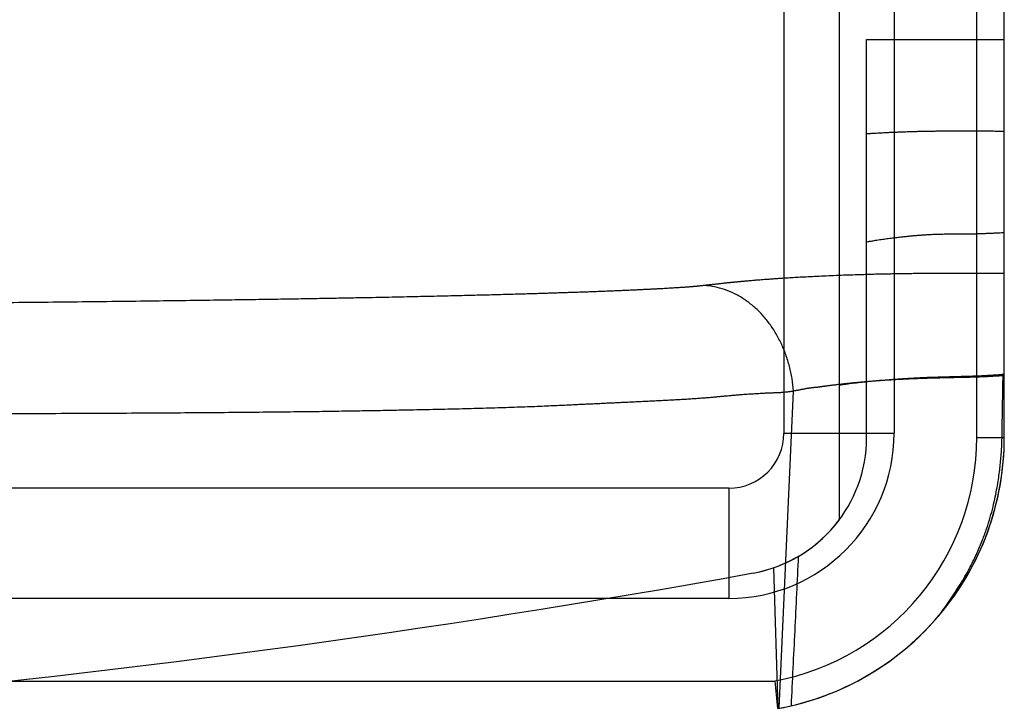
# Model space of a CAD drawing. Header units: millimetres. Extents: x 802 to 9345, y -804 to 1180.
# Tile 37 of 189: x 1801 to 1819, y -559 to -546. Entities that reach past the tile are written whole.
import ezdxf

# ---------------------------------------------------------------- set-up
doc = ezdxf.new("R2010")
doc.units = ezdxf.units.MM
doc.header["$LTSCALE"] = 30.734
doc.layers.get('0').update_dxf_attribs({"linetype": 'CONTINUOUS'})

msp = doc.modelspace()

# ---------------------------------------------------------------- linework, layer by layer
at = {"linetype": 'Continuous'}
for p, q in [((1816.209, -494.57), (1816.209, -555.436)), ((1815.209, -495.87), (1815.209, -553.857)), ((1817.209, -495.87), (1817.209, -553.857)), ((1818.709, -553.936), (1818.709, -495.87)), ((1819.209, -553.936), (1819.209, -495.87)), ((1819.209, -553.936), (1819.209, -536.07)), ((1816.709, -546.71), (1819.209, -546.71)), ((1816.709, -553.936), (1816.709, -546.71)), ((1819.209, -553.936), (1819.209, -546.71)), ((1816.209, -550.696), (1816.209, -552.989)), ((1816.209, -552.989), (1816.209, -555.436)), ((1815.123, -558.852), (1815.383, -553.094)), ((1815.209, -553.857), (1817.209, -553.857)), ((1818.709, -553.936), (1819.209, -553.936)), ((1819.209, -553.964), (1819.209, -553.936)), ((1814.209, -554.857), (1744.209, -554.857)), ((1814.209, -554.857), (1814.209, -556.857)), ((1815.018, -556.302), (1815.097, -558.857)), ((1814.209, -556.857), (1744.209, -556.857)), ((1743.366, -558.357), (1815.051, -558.357))]:
    msp.add_line(p, q, dxfattribs=at)
for centre, radius, start, end in [((1555.703, -549.081), 263.509, 358.94872, 359.19305), ((1814.209, -553.857), 3, 270, 0), ((1814.209, -553.857), 1, 270, 0), ((1814.209, -553.936), 2.5, 280.2338, 0), ((1814.209, -553.936), 2.5, 280.2338, 0), ((1814.209, -553.936), 4.5, 280.789, 0), ((1814.209, -553.936), 5, 280.2338, 0), ((1814.209, -553.936), 5, 280.2338, 0), ((1814.209, -553.936), 5, 280.2338, 0), ((1814.209, -553.936), 5, 319.7826, 0), ((1814.209, -553.936), 2.5, 280.2338, 323.1301), ((1779.209, -360.07), 199.5, 259.76622, 280.23378), ((1779.209, -360.07), 199.5, 259.76622, 280.23378), ((1779.209, -360.07), 199.5, 259.76622, 280.23378), ((1814.209, -553.936), 5, 280.2338, 319.7826), ((1709.499, -568.312), 106.02, 5.11635, 5.3877)]:
    msp.add_arc(centre, radius, start, end, dxfattribs=at)
for points, knots in [([(1816.709, -548.418), (1816.733, -548.417), (1816.78, -548.414), (1816.848, -548.41), (1816.911, -548.406), (1816.968, -548.403), (1817.019, -548.401), (1817.065, -548.398), (1817.107, -548.396), (1817.146, -548.394), (1817.185, -548.393), (1817.224, -548.391), (1817.262, -548.39), (1817.301, -548.388), (1817.34, -548.386), (1817.381, -548.385), (1817.425, -548.384), (1817.474, -548.382), (1817.529, -548.38), (1817.591, -548.379), (1817.659, -548.377), (1817.729, -548.375), (1817.8, -548.374), (1817.87, -548.373), (1817.939, -548.372), (1818.006, -548.371), (1818.072, -548.37), (1818.137, -548.37), (1818.199, -548.369), (1818.259, -548.369), (1818.317, -548.369), (1818.372, -548.369), (1818.425, -548.369), (1818.475, -548.369), (1818.522, -548.369), (1818.567, -548.369), (1818.61, -548.369), (1818.651, -548.37), (1818.692, -548.37), (1818.731, -548.37), (1818.769, -548.37), (1818.807, -548.37), (1818.845, -548.371), (1818.882, -548.371), (1818.92, -548.371), (1818.958, -548.371), (1818.996, -548.371), (1819.034, -548.372), (1819.073, -548.372), (1819.115, -548.372), (1819.16, -548.372), (1819.192, -548.373), (1819.209, -548.373)], [0, 0, 0, 0, 0.029352, 0.056544, 0.081723, 0.104651, 0.1251, 0.14326, 0.15975, 0.175364, 0.190757, 0.206205, 0.22171, 0.237214, 0.252819, 0.268949, 0.28624, 0.305403, 0.327149, 0.352129, 0.379963, 0.408675, 0.436893, 0.464716, 0.492346, 0.519491, 0.545932, 0.571696, 0.596729, 0.620833, 0.643888, 0.665944, 0.68699, 0.706897, 0.72569, 0.743607, 0.760824, 0.777422, 0.793494, 0.809101, 0.824332, 0.839411, 0.854482, 0.869545, 0.884608, 0.899703, 0.914836, 0.930063, 0.945666, 0.96214, 0.980047, 1, 1, 1, 1]), ([(1816.709, -550.384), (1816.717, -550.383), (1816.736, -550.379), (1816.765, -550.374), (1816.797, -550.369), (1816.833, -550.362), (1816.875, -550.356), (1816.923, -550.348), (1816.973, -550.34), (1817.025, -550.333), (1817.077, -550.325), (1817.129, -550.318), (1817.18, -550.312), (1817.231, -550.305), (1817.279, -550.3), (1817.324, -550.295), (1817.367, -550.29), (1817.406, -550.286), (1817.443, -550.282), (1817.476, -550.279), (1817.505, -550.276), (1817.532, -550.274), (1817.557, -550.271), (1817.581, -550.269), (1817.605, -550.267), (1817.629, -550.265), (1817.653, -550.263), (1817.676, -550.261), (1817.701, -550.26), (1817.727, -550.258), (1817.755, -550.256), (1817.787, -550.254), (1817.824, -550.251), (1817.865, -550.249), (1817.91, -550.247), (1817.956, -550.245), (1818.002, -550.244), (1818.048, -550.243), (1818.094, -550.242), (1818.14, -550.241), (1818.186, -550.24), (1818.23, -550.24), (1818.273, -550.24), (1818.315, -550.24), (1818.356, -550.24), (1818.396, -550.24), (1818.435, -550.24), (1818.473, -550.24), (1818.511, -550.239), (1818.549, -550.239), (1818.587, -550.238), (1818.626, -550.237), (1818.664, -550.237), (1818.702, -550.236), (1818.74, -550.234), (1818.778, -550.233), (1818.815, -550.232), (1818.851, -550.231), (1818.887, -550.229), (1818.923, -550.228), (1818.958, -550.227), (1818.994, -550.225), (1819.031, -550.223), (1819.071, -550.221), (1819.113, -550.219), (1819.159, -550.216), (1819.192, -550.214), (1819.209, -550.213)], [0, 0, 0, 0, 0.010772, 0.022338, 0.035165, 0.049774, 0.066691, 0.086033, 0.106891, 0.12793, 0.14872, 0.169528, 0.190378, 0.21083, 0.230312, 0.248481, 0.265404, 0.281247, 0.295948, 0.309237, 0.321, 0.331548, 0.341358, 0.350896, 0.360443, 0.370017, 0.379511, 0.388945, 0.398546, 0.408698, 0.419838, 0.432448, 0.44702, 0.463774, 0.482, 0.500416, 0.518725, 0.537204, 0.555755, 0.574132, 0.592207, 0.609923, 0.627121, 0.643751, 0.659999, 0.67592, 0.691461, 0.706629, 0.72165, 0.736804, 0.752219, 0.767634, 0.782884, 0.798058, 0.813205, 0.828151, 0.842874, 0.857364, 0.871701, 0.885969, 0.900162, 0.914394, 0.929005, 0.944448, 0.96117, 0.979611, 1, 1, 1, 1]), ([(1819.209, -550.96), (1819.185, -550.96), (1819.141, -550.96), (1819.078, -550.96), (1819.02, -550.959), (1818.968, -550.959), (1818.922, -550.959), (1818.88, -550.959), (1818.843, -550.959), (1818.809, -550.959), (1818.779, -550.959), (1818.75, -550.958), (1818.722, -550.958), (1818.694, -550.958), (1818.666, -550.958), (1818.638, -550.958), (1818.609, -550.958), (1818.581, -550.958), (1818.553, -550.958), (1818.526, -550.958), (1818.502, -550.958), (1818.48, -550.958), (1818.46, -550.958), (1818.44, -550.958), (1818.42, -550.957), (1818.4, -550.957), (1818.38, -550.957), (1818.359, -550.957), (1818.338, -550.957), (1818.315, -550.957), (1818.29, -550.957), (1818.262, -550.957), (1818.231, -550.957), (1818.197, -550.957), (1818.16, -550.957), (1818.119, -550.957), (1818.075, -550.958), (1818.026, -550.958), (1817.971, -550.958), (1817.909, -550.958), (1817.841, -550.959), (1817.766, -550.959), (1817.685, -550.96), (1817.597, -550.961), (1817.503, -550.962), (1817.405, -550.963), (1817.305, -550.965), (1817.205, -550.967), (1817.106, -550.969), (1817.004, -550.971), (1816.896, -550.973), (1816.778, -550.976), (1816.646, -550.98), (1816.497, -550.985), (1816.332, -550.99), (1816.156, -550.997), (1815.979, -551.004), (1815.808, -551.012), (1815.651, -551.02), (1815.508, -551.028), (1815.379, -551.035), (1815.264, -551.042), (1815.162, -551.049), (1815.071, -551.055), (1814.991, -551.06), (1814.92, -551.066), (1814.857, -551.07), (1814.8, -551.075), (1814.749, -551.079), (1814.703, -551.082), (1814.662, -551.086), (1814.624, -551.089), (1814.588, -551.092), (1814.556, -551.095), (1814.526, -551.097), (1814.5, -551.1), (1814.476, -551.102), (1814.455, -551.104), (1814.437, -551.106), (1814.42, -551.107), (1814.404, -551.109), (1814.389, -551.11), (1814.374, -551.112), (1814.359, -551.113), (1814.344, -551.114), (1814.33, -551.116), (1814.315, -551.117), (1814.301, -551.119), (1814.287, -551.12), (1814.273, -551.122), (1814.259, -551.123), (1814.245, -551.124), (1814.232, -551.126), (1814.217, -551.127), (1814.203, -551.129), (1814.186, -551.13), (1814.168, -551.132), (1814.148, -551.135), (1814.126, -551.137), (1814.103, -551.139), (1814.079, -551.142), (1814.053, -551.145), (1814.026, -551.148), (1813.999, -551.151), (1813.97, -551.154), (1813.941, -551.157), (1813.912, -551.16), (1813.883, -551.164), (1813.854, -551.167), (1813.825, -551.17), (1813.795, -551.173), (1813.775, -551.176), (1813.764, -551.177)], [0, 0, 0, 0, 0.01275, 0.024329, 0.034839, 0.044368, 0.052961, 0.060624, 0.06739, 0.073402, 0.078891, 0.084119, 0.089282, 0.094448, 0.0996, 0.104712, 0.109862, 0.115151, 0.12044, 0.125377, 0.129771, 0.133715, 0.137411, 0.141039, 0.144681, 0.148354, 0.152049, 0.15578, 0.159641, 0.163788, 0.168386, 0.173521, 0.179193, 0.185395, 0.192159, 0.199556, 0.20767, 0.216619, 0.226596, 0.237825, 0.250413, 0.264225, 0.27909, 0.295118, 0.312479, 0.330806, 0.349316, 0.36755, 0.385627, 0.404054, 0.423556, 0.444927, 0.468933, 0.496217, 0.526886, 0.559837, 0.593041, 0.624672, 0.653713, 0.679931, 0.703482, 0.724558, 0.743307, 0.759899, 0.774558, 0.787539, 0.799093, 0.809437, 0.818747, 0.827159, 0.834796, 0.841777, 0.848217, 0.854199, 0.859697, 0.864621, 0.868953, 0.872755, 0.876124, 0.879176, 0.882041, 0.884831, 0.887602, 0.890355, 0.893079, 0.895772, 0.898438, 0.90108, 0.903699, 0.906284, 0.908825, 0.91132, 0.913806, 0.916358, 0.919075, 0.922081, 0.925455, 0.929176, 0.933164, 0.937387, 0.941877, 0.946638, 0.951604, 0.956724, 0.962008, 0.967426, 0.972859, 0.978225, 0.983549, 0.988881, 0.994313, 1, 1, 1, 1]), ([(1813.764, -551.177), (1813.757, -551.178), (1813.744, -551.179), (1813.724, -551.181), (1813.706, -551.183), (1813.688, -551.185), (1813.671, -551.187), (1813.655, -551.189), (1813.64, -551.19), (1813.626, -551.192), (1813.613, -551.193), (1813.601, -551.194), (1813.59, -551.195), (1813.579, -551.196), (1813.568, -551.197), (1813.557, -551.198), (1813.546, -551.199), (1813.534, -551.2), (1813.521, -551.201), (1813.507, -551.202), (1813.492, -551.203), (1813.474, -551.205), (1813.453, -551.206), (1813.429, -551.208), (1813.402, -551.21), (1813.372, -551.212), (1813.339, -551.214), (1813.303, -551.217), (1813.263, -551.219), (1813.221, -551.222), (1813.175, -551.225), (1813.124, -551.228), (1813.068, -551.231), (1813.008, -551.234), (1812.943, -551.238), (1812.877, -551.241), (1812.811, -551.245), (1812.744, -551.248), (1812.675, -551.251), (1812.602, -551.255), (1812.523, -551.259), (1812.437, -551.263), (1812.348, -551.267), (1812.256, -551.271), (1812.162, -551.275), (1812.066, -551.279), (1811.966, -551.283), (1811.862, -551.287), (1811.757, -551.291), (1811.651, -551.295), (1811.548, -551.298), (1811.446, -551.302), (1811.348, -551.305), (1811.253, -551.308), (1811.162, -551.311), (1811.071, -551.314), (1810.981, -551.317), (1810.891, -551.32), (1810.799, -551.323), (1810.704, -551.326), (1810.601, -551.329), (1810.487, -551.332), (1810.359, -551.336), (1810.218, -551.34), (1810.066, -551.344), (1809.904, -551.348), (1809.732, -551.353), (1809.55, -551.357), (1809.36, -551.362), (1809.164, -551.367), (1808.964, -551.371), (1808.763, -551.376), (1808.563, -551.38), (1808.359, -551.385), (1808.147, -551.389), (1807.918, -551.394), (1807.668, -551.399), (1807.388, -551.404), (1807.075, -551.41), (1806.724, -551.416), (1806.333, -551.423), (1805.902, -551.43), (1805.429, -551.437), (1804.909, -551.445), (1804.33, -551.453), (1803.69, -551.461), (1803.005, -551.47), (1802.298, -551.478), (1801.587, -551.485), (1800.875, -551.492), (1800.159, -551.499), (1799.441, -551.505), (1798.722, -551.511), (1797.998, -551.517), (1797.251, -551.522), (1796.464, -551.527), (1795.642, -551.533), (1794.819, -551.537), (1794.037, -551.541), (1793.321, -551.545), (1792.672, -551.548), (1792.073, -551.551), (1791.503, -551.553), (1790.947, -551.555), (1790.397, -551.557), (1789.846, -551.559), (1789.291, -551.561), (1788.728, -551.563), (1788.16, -551.564), (1787.589, -551.566), (1787.02, -551.567), (1786.459, -551.568), (1785.905, -551.57), (1785.356, -551.571), (1784.809, -551.572), (1784.266, -551.572), (1783.735, -551.573), (1783.223, -551.574), (1782.735, -551.574), (1782.281, -551.575), (1781.872, -551.575), (1781.511, -551.575), (1781.189, -551.576), (1780.891, -551.576), (1780.6, -551.576), (1780.311, -551.576), (1780.02, -551.576), (1779.73, -551.576), (1779.441, -551.576), (1779.151, -551.576), (1778.861, -551.576), (1778.568, -551.576), (1778.27, -551.576), (1777.964, -551.576), (1777.65, -551.576), (1777.325, -551.576), (1776.991, -551.576), (1776.651, -551.575), (1776.308, -551.575), (1775.964, -551.575), (1775.619, -551.574), (1775.275, -551.574), (1774.93, -551.574), (1774.578, -551.573), (1774.206, -551.573), (1773.801, -551.572), (1773.349, -551.571), (1772.836, -551.57), (1772.263, -551.569), (1771.645, -551.568), (1771.005, -551.566), (1770.357, -551.565), (1769.7, -551.563), (1769.037, -551.561), (1768.372, -551.559), (1767.709, -551.556), (1767.043, -551.554), (1766.363, -551.551), (1765.663, -551.548), (1764.941, -551.545), (1764.19, -551.541), (1763.39, -551.536), (1762.504, -551.531), (1761.521, -551.525), (1760.483, -551.518), (1759.46, -551.51), (1758.498, -551.502), (1757.598, -551.493), (1756.747, -551.485), (1755.944, -551.476), (1755.193, -551.468), (1754.499, -551.459), (1753.863, -551.451), (1753.283, -551.442), (1752.755, -551.434), (1752.277, -551.427), (1751.848, -551.42), (1751.469, -551.413), (1751.135, -551.407), (1750.842, -551.401), (1750.581, -551.396), (1750.345, -551.392), (1750.127, -551.387), (1749.917, -551.383), (1749.711, -551.378), (1749.506, -551.373), (1749.301, -551.369), (1749.097, -551.364), (1748.892, -551.359), (1748.685, -551.354), (1748.473, -551.348), (1748.259, -551.342), (1748.049, -551.336), (1747.853, -551.331), (1747.678, -551.326), (1747.524, -551.321), (1747.387, -551.317), (1747.261, -551.313), (1747.139, -551.309), (1747.018, -551.304), (1746.898, -551.3), (1746.779, -551.296), (1746.664, -551.292), (1746.553, -551.288), (1746.448, -551.283), (1746.348, -551.279), (1746.251, -551.275), (1746.154, -551.271), (1746.06, -551.267), (1745.972, -551.263), (1745.893, -551.26), (1745.824, -551.256), (1745.763, -551.253), (1745.708, -551.251), (1745.66, -551.248), (1745.617, -551.246), (1745.579, -551.244), (1745.544, -551.242), (1745.51, -551.24), (1745.476, -551.238), (1745.443, -551.237), (1745.41, -551.235), (1745.377, -551.233), (1745.344, -551.231), (1745.312, -551.229), (1745.28, -551.227), (1745.248, -551.225), (1745.215, -551.223), (1745.179, -551.221), (1745.14, -551.219), (1745.1, -551.216), (1745.06, -551.214), (1745.024, -551.211), (1744.993, -551.209), (1744.967, -551.207), (1744.944, -551.205), (1744.924, -551.204), (1744.907, -551.202), (1744.892, -551.201), (1744.878, -551.2), (1744.864, -551.199), (1744.852, -551.198), (1744.839, -551.197), (1744.827, -551.196), (1744.814, -551.194), (1744.802, -551.193), (1744.79, -551.192), (1744.777, -551.191), (1744.765, -551.189), (1744.752, -551.188), (1744.738, -551.187), (1744.724, -551.185), (1744.709, -551.184), (1744.693, -551.182), (1744.682, -551.18), (1744.676, -551.18)], [0, 0, 0, 0, 0.000306, 0.00059, 0.000858, 0.001115, 0.001364, 0.001603, 0.001823, 0.002026, 0.002211, 0.002381, 0.002542, 0.002698, 0.002853, 0.003014, 0.003178, 0.003348, 0.00353, 0.003731, 0.003957, 0.004215, 0.004512, 0.004855, 0.005247, 0.005688, 0.006172, 0.006694, 0.007261, 0.007875, 0.008545, 0.009276, 0.010079, 0.010964, 0.011912, 0.012876, 0.013834, 0.014795, 0.015784, 0.016837, 0.017979, 0.01922, 0.020543, 0.02188, 0.023216, 0.024606, 0.026068, 0.027577, 0.02911, 0.03064, 0.032147, 0.033619, 0.035047, 0.036419, 0.037732, 0.039024, 0.040335, 0.041649, 0.04296, 0.04432, 0.045789, 0.047429, 0.04928, 0.051326, 0.053536, 0.055891, 0.058383, 0.061008, 0.063764, 0.06663, 0.069543, 0.072449, 0.075342, 0.078259, 0.081298, 0.084563, 0.088161, 0.092188, 0.096708, 0.101772, 0.107423, 0.113665, 0.120491, 0.127949, 0.136263, 0.145622, 0.155719, 0.166027, 0.176301, 0.186598, 0.196963, 0.207365, 0.217771, 0.228168, 0.238809, 0.250206, 0.262331, 0.274493, 0.285967, 0.296264, 0.30556, 0.314143, 0.322303, 0.330308, 0.338264, 0.346207, 0.354218, 0.36237, 0.37062, 0.378902, 0.387151, 0.395298, 0.403285, 0.411184, 0.419128, 0.427039, 0.434754, 0.442189, 0.449289, 0.455927, 0.461892, 0.467055, 0.471613, 0.475846, 0.480018, 0.48422, 0.48842, 0.492614, 0.496813, 0.501006, 0.505191, 0.509409, 0.513712, 0.518127, 0.522676, 0.527382, 0.532228, 0.537164, 0.542138, 0.547123, 0.552118, 0.557105, 0.562058, 0.567088, 0.572399, 0.578196, 0.584679, 0.592043, 0.60044, 0.609575, 0.618877, 0.628212, 0.637727, 0.647375, 0.657011, 0.666594, 0.676164, 0.685927, 0.696085, 0.706563, 0.717284, 0.728672, 0.741317, 0.75576, 0.771348, 0.786358, 0.800178, 0.813131, 0.825448, 0.837094, 0.847992, 0.858059, 0.867239, 0.875602, 0.883242, 0.890173, 0.896371, 0.901836, 0.90664, 0.910862, 0.914595, 0.917961, 0.921084, 0.924086, 0.927067, 0.930041, 0.933005, 0.935958, 0.938912, 0.9419, 0.944954, 0.948099, 0.95121, 0.954075, 0.956603, 0.958817, 0.960762, 0.962548, 0.964305, 0.96606, 0.967802, 0.969521, 0.971204, 0.972815, 0.97433, 0.97577, 0.977163, 0.978557, 0.979954, 0.981252, 0.982384, 0.983377, 0.984263, 0.985054, 0.985752, 0.986363, 0.986908, 0.987412, 0.987899, 0.988383, 0.988866, 0.989347, 0.989827, 0.990303, 0.990773, 0.991235, 0.99169, 0.99216, 0.99267, 0.993245, 0.993853, 0.994435, 0.994957, 0.995407, 0.99579, 0.996117, 0.996399, 0.996645, 0.996864, 0.997067, 0.99726, 0.997444, 0.997622, 0.997802, 0.997981, 0.998161, 0.998343, 0.998524, 0.998707, 0.998893, 0.999086, 0.999289, 0.999508, 0.999744, 1, 1, 1, 1]), ([(1815.383, -553.094), (1815.378, -553.018), (1815.361, -552.867), (1815.313, -552.644), (1815.246, -552.428), (1815.16, -552.222), (1815.055, -552.027), (1814.934, -551.848), (1814.797, -551.686), (1814.647, -551.543), (1814.485, -551.421), (1814.314, -551.322), (1814.135, -551.246), (1813.951, -551.197), (1813.827, -551.18), (1813.764, -551.177)], [0, 0, 0, 0, 0.08364, 0.16708, 0.249952, 0.331912, 0.412652, 0.491915, 0.569509, 0.645318, 0.719315, 0.791567, 0.862243, 0.931604, 1, 1, 1, 1]), ([(1819.209, -552.813), (1819.187, -552.815), (1819.146, -552.818), (1819.086, -552.822), (1819.029, -552.825), (1818.976, -552.828), (1818.926, -552.831), (1818.88, -552.833), (1818.838, -552.835), (1818.8, -552.836), (1818.766, -552.837), (1818.735, -552.839), (1818.707, -552.84), (1818.679, -552.84), (1818.651, -552.841), (1818.624, -552.842), (1818.596, -552.843), (1818.569, -552.844), (1818.541, -552.844), (1818.514, -552.845), (1818.488, -552.846), (1818.465, -552.846), (1818.443, -552.846), (1818.424, -552.847), (1818.407, -552.847), (1818.39, -552.848), (1818.373, -552.848), (1818.357, -552.848), (1818.34, -552.849), (1818.325, -552.849), (1818.309, -552.849), (1818.292, -552.85), (1818.274, -552.85), (1818.255, -552.851), (1818.234, -552.851), (1818.212, -552.852), (1818.188, -552.852), (1818.161, -552.853), (1818.133, -552.853), (1818.102, -552.854), (1818.067, -552.855), (1818.029, -552.856), (1817.986, -552.857), (1817.94, -552.858), (1817.89, -552.86), (1817.837, -552.861), (1817.78, -552.863), (1817.72, -552.865), (1817.66, -552.867), (1817.6, -552.87), (1817.541, -552.872), (1817.479, -552.875), (1817.414, -552.878), (1817.342, -552.882), (1817.261, -552.886), (1817.169, -552.892), (1817.067, -552.898), (1816.959, -552.905), (1816.851, -552.913), (1816.747, -552.921), (1816.651, -552.929), (1816.565, -552.937), (1816.487, -552.944), (1816.418, -552.951), (1816.356, -552.958), (1816.302, -552.964), (1816.254, -552.969), (1816.211, -552.974), (1816.172, -552.979), (1816.138, -552.983), (1816.107, -552.987), (1816.079, -552.99), (1816.054, -552.993), (1816.031, -552.996), (1816.009, -552.999), (1815.989, -553.002), (1815.971, -553.004), (1815.955, -553.007), (1815.94, -553.009), (1815.928, -553.01), (1815.916, -553.012), (1815.906, -553.013), (1815.896, -553.015), (1815.887, -553.016), (1815.878, -553.017), (1815.869, -553.019), (1815.859, -553.02), (1815.85, -553.021), (1815.841, -553.022), (1815.831, -553.024), (1815.821, -553.025), (1815.811, -553.026), (1815.801, -553.027), (1815.79, -553.027), (1815.779, -553.028), (1815.768, -553.029), (1815.757, -553.03), (1815.744, -553.032), (1815.73, -553.034), (1815.715, -553.035), (1815.698, -553.038), (1815.681, -553.04), (1815.662, -553.043), (1815.641, -553.046), (1815.62, -553.049), (1815.597, -553.053), (1815.573, -553.057), (1815.549, -553.062), (1815.524, -553.067), (1815.498, -553.072), (1815.472, -553.077), (1815.445, -553.083), (1815.415, -553.088), (1815.394, -553.092), (1815.383, -553.094)], [0, 0, 0, 0, 0.016624, 0.032415, 0.047275, 0.061159, 0.074061, 0.085991, 0.096927, 0.106807, 0.115639, 0.123599, 0.130986, 0.13813, 0.14527, 0.15247, 0.159697, 0.166912, 0.174067, 0.181189, 0.188053, 0.194254, 0.199686, 0.204529, 0.20905, 0.213464, 0.217858, 0.222177, 0.226357, 0.230441, 0.234547, 0.238839, 0.243454, 0.248462, 0.253878, 0.259691, 0.265952, 0.272742, 0.280117, 0.288163, 0.297055, 0.307046, 0.318211, 0.330385, 0.343386, 0.35726, 0.372149, 0.387817, 0.403599, 0.419153, 0.434612, 0.450441, 0.467281, 0.485825, 0.506747, 0.530626, 0.557523, 0.586332, 0.615212, 0.64261, 0.667685, 0.690263, 0.710489, 0.728536, 0.744584, 0.758811, 0.771407, 0.782585, 0.792554, 0.801495, 0.809554, 0.816847, 0.823477, 0.829549, 0.835165, 0.840393, 0.845201, 0.849509, 0.853305, 0.856639, 0.859589, 0.862255, 0.864752, 0.867176, 0.869576, 0.871988, 0.874423, 0.876882, 0.87937, 0.88188, 0.884412, 0.887017, 0.88972, 0.892544, 0.895395, 0.89825, 0.901223, 0.904476, 0.90813, 0.912171, 0.916514, 0.921153, 0.926156, 0.93154, 0.937239, 0.943209, 0.949473, 0.956012, 0.962697, 0.969422, 0.97628, 0.983487, 0.991278, 1, 1, 1, 1]), ([(1819.186, -552.792), (1819.158, -552.795), (1819.104, -552.8), (1819.026, -552.806), (1818.954, -552.81), (1818.888, -552.814), (1818.83, -552.817), (1818.778, -552.82), (1818.733, -552.821), (1818.693, -552.823), (1818.654, -552.825), (1818.616, -552.826), (1818.578, -552.827), (1818.54, -552.828), (1818.503, -552.829), (1818.468, -552.83), (1818.438, -552.831), (1818.412, -552.832), (1818.388, -552.832), (1818.366, -552.833), (1818.344, -552.833), (1818.322, -552.834), (1818.301, -552.834), (1818.279, -552.835), (1818.254, -552.836), (1818.227, -552.837), (1818.197, -552.838), (1818.163, -552.839), (1818.126, -552.84), (1818.083, -552.841), (1818.033, -552.842), (1817.977, -552.844), (1817.915, -552.846), (1817.846, -552.848), (1817.773, -552.851), (1817.698, -552.855), (1817.623, -552.858), (1817.545, -552.862), (1817.46, -552.867), (1817.361, -552.873), (1817.245, -552.881), (1817.115, -552.89), (1816.98, -552.901), (1816.853, -552.912), (1816.74, -552.923), (1816.642, -552.933), (1816.559, -552.942), (1816.489, -552.951), (1816.429, -552.958), (1816.378, -552.965), (1816.335, -552.971), (1816.297, -552.976), (1816.265, -552.98), (1816.235, -552.985), (1816.217, -552.987), (1816.209, -552.989)], [0, 0, 0, 0, 0.02821, 0.054617, 0.078877, 0.100874, 0.120561, 0.137731, 0.152517, 0.165754, 0.178486, 0.191306, 0.204209, 0.21702, 0.229685, 0.241431, 0.251398, 0.25986, 0.267671, 0.275323, 0.282711, 0.289754, 0.296744, 0.304177, 0.312397, 0.321481, 0.331485, 0.342591, 0.35502, 0.369188, 0.385728, 0.404733, 0.425721, 0.448695, 0.473553, 0.498971, 0.523968, 0.549458, 0.577393, 0.609943, 0.648943, 0.694044, 0.740949, 0.784512, 0.822585, 0.855215, 0.883017, 0.906578, 0.926495, 0.943403, 0.957921, 0.970502, 0.981494, 0.99123, 1, 1, 1, 1]), ([(1815.383, -553.094), (1815.375, -553.096), (1815.359, -553.099), (1815.335, -553.103), (1815.311, -553.106), (1815.285, -553.11), (1815.258, -553.113), (1815.23, -553.116), (1815.201, -553.119), (1815.172, -553.121), (1815.146, -553.123), (1815.12, -553.125), (1815.095, -553.126), (1815.07, -553.127), (1815.045, -553.128), (1815.019, -553.128), (1814.993, -553.129), (1814.968, -553.13), (1814.941, -553.131), (1814.913, -553.132), (1814.883, -553.133), (1814.851, -553.135), (1814.814, -553.137), (1814.774, -553.139), (1814.729, -553.142), (1814.68, -553.145), (1814.627, -553.149), (1814.572, -553.152), (1814.513, -553.156), (1814.451, -553.16), (1814.385, -553.165), (1814.316, -553.171), (1814.243, -553.177), (1814.166, -553.185), (1814.085, -553.192), (1814.004, -553.2), (1813.922, -553.208), (1813.839, -553.215), (1813.754, -553.221), (1813.664, -553.228), (1813.567, -553.235), (1813.463, -553.242), (1813.354, -553.248), (1813.242, -553.254), (1813.129, -553.26), (1813.014, -553.267), (1812.895, -553.273), (1812.773, -553.279), (1812.65, -553.285), (1812.528, -553.291), (1812.409, -553.297), (1812.292, -553.302), (1812.18, -553.308), (1812.073, -553.312), (1811.97, -553.317), (1811.869, -553.322), (1811.768, -553.327), (1811.668, -553.331), (1811.567, -553.336), (1811.463, -553.341), (1811.35, -553.347), (1811.226, -553.353), (1811.087, -553.359), (1810.935, -553.366), (1810.77, -553.373), (1810.595, -553.38), (1810.41, -553.387), (1810.215, -553.393), (1810.011, -553.4), (1809.801, -553.406), (1809.587, -553.412), (1809.373, -553.418), (1809.16, -553.423), (1808.943, -553.428), (1808.718, -553.433), (1808.477, -553.438), (1808.212, -553.443), (1807.918, -553.449), (1807.588, -553.454), (1807.221, -553.46), (1806.813, -553.467), (1806.363, -553.472), (1805.871, -553.478), (1805.331, -553.483), (1804.731, -553.488), (1804.07, -553.493), (1803.364, -553.497), (1802.636, -553.501), (1801.906, -553.504), (1801.175, -553.507), (1800.442, -553.509), (1799.708, -553.511), (1798.974, -553.513), (1798.235, -553.514), (1797.474, -553.515), (1796.673, -553.516), (1795.837, -553.517), (1795, -553.518), (1794.206, -553.518), (1793.48, -553.519), (1792.822, -553.519), (1792.214, -553.519), (1791.636, -553.519), (1791.073, -553.519), (1790.516, -553.519), (1789.958, -553.519), (1789.396, -553.519), (1788.827, -553.519), (1788.252, -553.519), (1787.675, -553.519), (1787.101, -553.519), (1786.533, -553.519), (1785.973, -553.519), (1785.419, -553.518), (1784.866, -553.518), (1784.317, -553.518), (1783.781, -553.518), (1783.263, -553.517), (1782.77, -553.517), (1782.312, -553.517), (1781.899, -553.517), (1781.534, -553.517), (1781.209, -553.517), (1780.907, -553.517), (1780.614, -553.516), (1780.322, -553.516), (1780.029, -553.516), (1779.736, -553.516), (1779.443, -553.516), (1779.151, -553.516), (1778.858, -553.516), (1778.562, -553.516), (1778.261, -553.516), (1777.952, -553.516), (1777.635, -553.516), (1777.307, -553.516), (1776.97, -553.516), (1776.627, -553.516), (1776.28, -553.516), (1775.932, -553.516), (1775.584, -553.516), (1775.237, -553.516), (1774.888, -553.516), (1774.532, -553.516), (1774.157, -553.516), (1773.747, -553.516), (1773.29, -553.516), (1772.773, -553.516), (1772.193, -553.516), (1771.568, -553.516), (1770.922, -553.515), (1770.266, -553.515), (1769.602, -553.515), (1768.93, -553.515), (1768.257, -553.515), (1767.586, -553.515), (1766.911, -553.515), (1766.223, -553.515), (1765.513, -553.514), (1764.781, -553.514), (1764.019, -553.513), (1763.206, -553.513), (1762.305, -553.512), (1761.305, -553.51), (1760.248, -553.508), (1759.204, -553.506), (1758.221, -553.504), (1757.299, -553.501), (1756.427, -553.498), (1755.602, -553.494), (1754.829, -553.489), (1754.113, -553.484), (1753.455, -553.479), (1752.854, -553.473), (1752.305, -553.468), (1751.806, -553.462), (1751.359, -553.456), (1750.962, -553.45), (1750.612, -553.444), (1750.303, -553.438), (1750.028, -553.433), (1749.78, -553.428), (1749.548, -553.423), (1749.325, -553.418), (1749.106, -553.413), (1748.887, -553.407), (1748.668, -553.401), (1748.45, -553.395), (1748.23, -553.388), (1748.007, -553.381), (1747.779, -553.373), (1747.547, -553.364), (1747.32, -553.354), (1747.107, -553.344), (1746.916, -553.334), (1746.747, -553.326), (1746.595, -553.319), (1746.454, -553.313), (1746.316, -553.307), (1746.178, -553.301), (1746.039, -553.295), (1745.902, -553.289), (1745.767, -553.283), (1745.636, -553.277), (1745.513, -553.271), (1745.394, -553.265), (1745.279, -553.258), (1745.164, -553.251), (1745.051, -553.244), (1744.944, -553.238), (1744.848, -553.232), (1744.763, -553.226), (1744.686, -553.221), (1744.618, -553.216), (1744.558, -553.212), (1744.505, -553.208), (1744.457, -553.204), (1744.413, -553.2), (1744.371, -553.197), (1744.329, -553.193), (1744.288, -553.189), (1744.247, -553.185), (1744.205, -553.18), (1744.164, -553.176), (1744.122, -553.173), (1744.08, -553.169), (1744.037, -553.165), (1743.991, -553.162), (1743.939, -553.158), (1743.882, -553.154), (1743.82, -553.15), (1743.758, -553.146), (1743.7, -553.143), (1743.648, -553.14), (1743.603, -553.137), (1743.563, -553.135), (1743.528, -553.133), (1743.495, -553.131), (1743.465, -553.13), (1743.436, -553.129), (1743.406, -553.128), (1743.377, -553.127), (1743.348, -553.126), (1743.319, -553.125), (1743.291, -553.124), (1743.263, -553.122), (1743.237, -553.12), (1743.211, -553.118), (1743.186, -553.116), (1743.162, -553.114), (1743.139, -553.112), (1743.117, -553.109), (1743.096, -553.106), (1743.075, -553.102), (1743.06, -553.1), (1743.053, -553.099)], [0, 0, 0, 0, 0.00034, 0.000674, 0.001011, 0.001362, 0.001741, 0.002146, 0.002555, 0.002951, 0.003321, 0.003668, 0.004008, 0.004356, 0.004711, 0.005065, 0.005418, 0.005771, 0.006134, 0.006516, 0.006928, 0.007378, 0.007877, 0.008431, 0.009051, 0.009736, 0.010471, 0.011244, 0.012058, 0.012915, 0.013819, 0.014774, 0.015787, 0.016867, 0.017999, 0.019138, 0.02027, 0.021405, 0.022572, 0.02381, 0.025149, 0.026598, 0.028137, 0.029692, 0.031234, 0.032821, 0.034477, 0.036173, 0.037882, 0.039577, 0.041237, 0.04285, 0.044404, 0.04589, 0.047303, 0.048687, 0.050082, 0.051472, 0.052851, 0.054275, 0.055808, 0.057516, 0.059439, 0.061557, 0.063841, 0.06627, 0.068835, 0.071533, 0.074356, 0.077286, 0.080259, 0.083219, 0.08616, 0.089119, 0.092197, 0.095496, 0.099123, 0.103174, 0.107707, 0.112772, 0.118411, 0.124629, 0.131415, 0.138813, 0.147039, 0.156277, 0.166219, 0.17635, 0.186428, 0.196513, 0.206649, 0.216808, 0.226957, 0.237087, 0.247444, 0.258525, 0.270304, 0.282107, 0.293233, 0.303212, 0.312216, 0.320527, 0.328425, 0.33617, 0.343865, 0.351544, 0.359287, 0.367163, 0.375132, 0.383131, 0.391095, 0.398959, 0.406668, 0.414293, 0.421959, 0.429593, 0.437036, 0.444209, 0.451059, 0.457463, 0.463218, 0.468199, 0.472597, 0.476679, 0.480703, 0.484755, 0.488805, 0.492848, 0.496897, 0.500943, 0.504981, 0.509051, 0.513201, 0.517458, 0.521843, 0.52638, 0.531053, 0.535814, 0.540612, 0.54542, 0.550238, 0.555049, 0.559828, 0.564682, 0.569806, 0.575398, 0.581654, 0.58876, 0.596866, 0.605685, 0.614667, 0.623684, 0.632877, 0.642202, 0.651516, 0.660784, 0.670042, 0.679491, 0.689325, 0.699473, 0.709863, 0.720907, 0.733182, 0.747215, 0.762382, 0.77701, 0.790498, 0.80316, 0.815223, 0.82665, 0.837366, 0.847287, 0.856354, 0.864635, 0.872222, 0.879121, 0.885302, 0.890767, 0.89558, 0.899821, 0.90358, 0.906978, 0.910138, 0.913183, 0.916212, 0.91924, 0.922264, 0.925283, 0.928311, 0.931381, 0.93453, 0.937778, 0.940998, 0.943969, 0.946598, 0.948923, 0.950985, 0.952899, 0.954798, 0.956713, 0.958631, 0.96054, 0.962425, 0.964236, 0.965944, 0.96757, 0.969149, 0.970735, 0.972338, 0.973841, 0.975168, 0.976341, 0.977393, 0.978333, 0.979165, 0.979897, 0.980549, 0.981151, 0.981733, 0.982311, 0.982885, 0.983456, 0.984026, 0.9846, 0.98518, 0.985765, 0.986355, 0.986981, 0.987681, 0.98849, 0.989376, 0.99025, 0.99106, 0.991779, 0.992405, 0.992951, 0.993436, 0.993877, 0.99429, 0.994691, 0.995095, 0.995504, 0.995914, 0.996314, 0.996703, 0.997081, 0.997449, 0.997809, 0.998158, 0.998488, 0.998801, 0.999103, 0.9994, 0.999697, 1, 1, 1, 1]), ([(1818.027, -557.165), (1818.1, -557.067), (1818.237, -556.868), (1818.43, -556.577), (1818.588, -556.296), (1818.714, -556.038), (1818.812, -555.804), (1818.89, -555.589), (1818.953, -555.388), (1819.004, -555.198), (1819.045, -555.018), (1819.077, -554.852), (1819.102, -554.701), (1819.121, -554.562), (1819.136, -554.431), (1819.149, -554.302), (1819.158, -554.174), (1819.165, -554.045), (1819.167, -553.959), (1819.168, -553.916)], [0, 0, 0, 0, 0.1045, 0.206409, 0.299081, 0.380491, 0.451748, 0.51602, 0.575616, 0.631688, 0.684582, 0.733104, 0.776436, 0.815678, 0.852808, 0.88952, 0.926382, 0.963246, 1, 1, 1, 1]), ([(1815.344, -558.806), (1815.366, -558.353), (1815.41, -557.448), (1815.454, -556.544), (1815.476, -556.091)], [0, 0, 0, 0, 0.500022, 1, 1, 1, 1])]:
    msp.add_open_spline(points, degree=3, knots=knots, dxfattribs=at)

doc.saveas('drawing.dxf')
